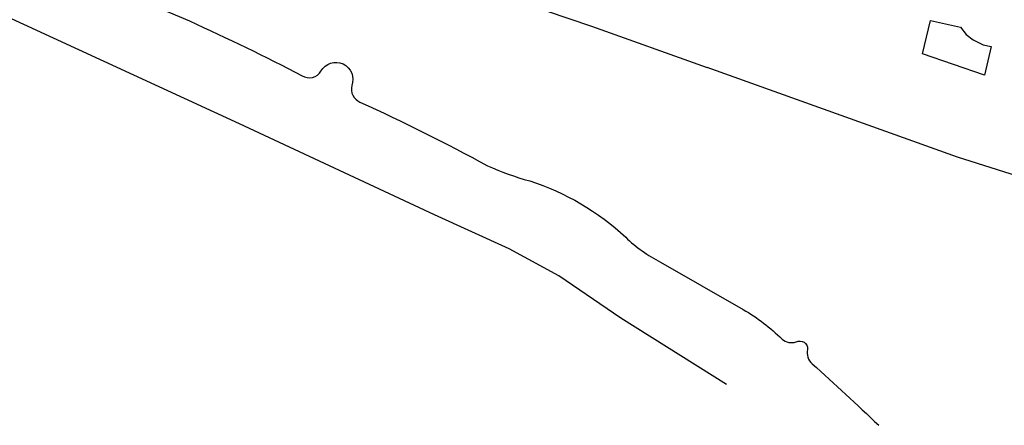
# Model space of a CAD drawing. Header units: metres. Extents: x 159597 to 163409, y 443622 to 446014.
# Tile 63 of 68: x 163072 to 163287, y 443622 to 443711. Entities that reach past the tile are written whole.
import ezdxf

# ---------------------------------------------------------------- set-up
doc = ezdxf.new("R2010")
doc.units = ezdxf.units.M
doc.header["$LTSCALE"] = 4
doc.layers.add('G_BTD', color=3, linetype='CONTINUOUS')
doc.layers.add('G_OTD', color=32, linetype='CONTINUOUS')

msp = doc.modelspace()

# ---------------------------------------------------------------- linework, layer by layer
at = {"layer": 'G_BTD', "linetype": 'Continuous', "transparency": 33554687}
for points in [[(163226.21, 443631.206), (163203.234, 443645.62), (163189.733, 443654.873), (163178.975, 443660.747), (163162.718, 443668.091), (163120.263, 443687.93), (163067.759, 443712.066), (163062.947, 443714.076), (163052.483, 443717.019), (163039.122, 443719.963), (163032.037, 443720.96), (163030.281, 443721.207), (163020.856, 443722.534), (162997.457, 443729.601), (162974.286, 443738.807), (162879.119, 443775.595), (162852.415, 443783.679), (162820.741, 443795.361), (162756.35, 443822.589)], [(163299.273, 443666.685), (163301.228, 443672.835), (163276.533, 443680.687), (163222.069, 443700.168)], [(163211.917, 443657.82), (163220.895, 443652.698), (163229.852, 443647.53)]]:
    msp.add_lwpolyline(points, dxfattribs=at)
for points in [[(163073.782, 443725.187, -0.002257), (163109.388, 443710.33)], [(163109.388, 443710.33, -0.0138374), (163133.92, 443698.39)], [(163138.01, 443699.401, -0.9328407), (163144.715, 443696.258)], [(163133.92, 443698.39, 0.4182839), (163138.01, 443699.401)], [(163144.715, 443696.258, 0.3673022), (163146.497, 443692.669)], [(163146.497, 443692.669, -0.0178393), (163174.213, 443678.816)], [(163174.213, 443678.816, 0.0416196), (163183.43, 443675.517)], [(163183.43, 443675.517, -0.1098339), (163204.309, 443663.241)], [(163204.309, 443663.241, 0.0734561), (163211.917, 443657.82)], [(163229.852, 443647.53, -0.0628957), (163238.331, 443641.076)], [(163238.331, 443641.076, 0.2644916), (163241.399, 443640.457)], [(163241.399, 443640.457, -0.5895856), (163243.898, 443638.848)], [(163243.898, 443638.848, 0.2822086), (163244.912, 443635.705)], [(163244.912, 443635.705, -0.0057121), (163259.377, 443622.315)]]:
    msp.add_lwpolyline(points, format="xyb", dxfattribs=at)
at = {"layer": 'G_OTD', "linetype": 'Continuous', "transparency": 33554687}
for points in [[(163047.197, 443759.017), (163121.31, 443733.422), (163133.464, 443731.429), (163172.429, 443717.502), (163196.864, 443709.183), (163222.069, 443700.168)], [(163278.387, 443707.383), (163279.908, 443706.192), (163282.091, 443705.134), (163283.811, 443704.737), (163282.355, 443698.519), (163268.862, 443703.15), (163270.648, 443710.426), (163277.13, 443708.971), (163278.387, 443707.383)]]:
    msp.add_lwpolyline(points, dxfattribs=at)

doc.saveas('drawing.dxf')
